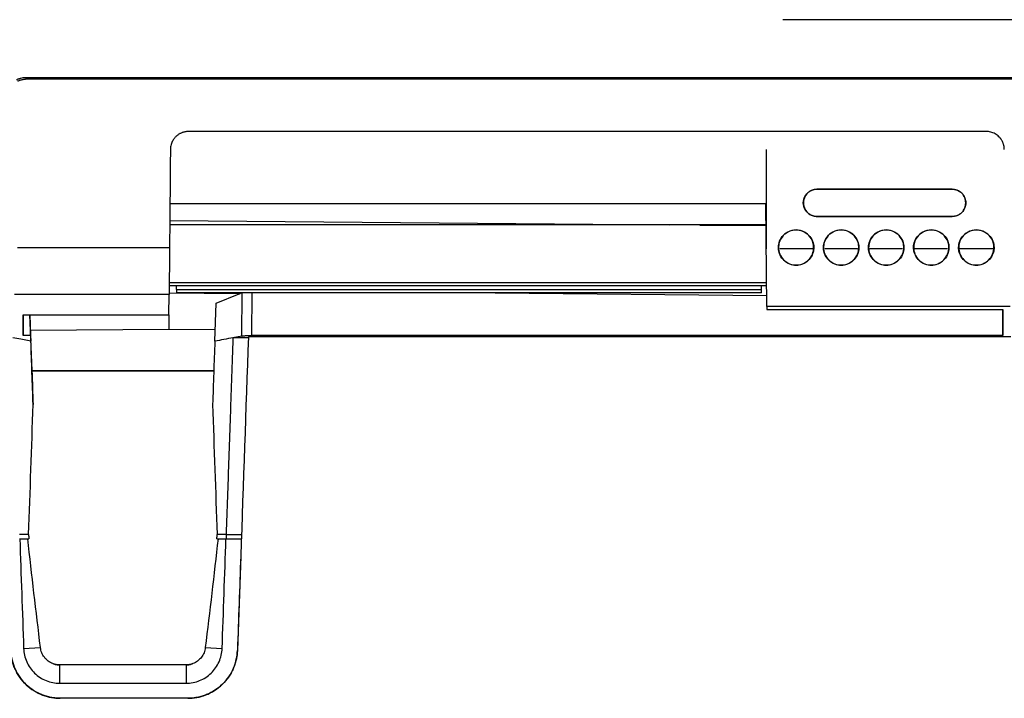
# Model space of a CAD drawing. Header units: millimetres. Extents: x -945 to 1227, y -951 to 1232.
# Tile 92 of 171: x 161 to 270, y 41 to 116. Entities that reach past the tile are written whole.
import ezdxf

# ---------------------------------------------------------------- set-up
doc = ezdxf.new("R2010")
doc.units = ezdxf.units.MM

msp = doc.modelspace()

# ---------------------------------------------------------------- linework, layer by layer
at = {"color": 7, "linetype": 'Continuous', "lineweight": 25}
for p, q in [((305.913, 116.419), (245.824, 116.419)), ((161.797, 110.019), (320.761, 110.019)), ((320.758, 109.819), (161.798, 109.819)), ((268.399, 104.019), (179.864, 104.019)), ((244.004, 91.019), (244.004, 102.019)), ((249.614, 97.626), (264.614, 97.626)), ((249.614, 97.609), (249.614, 97.626)), ((264.614, 97.609), (249.614, 97.609)), ((264.614, 97.609), (264.614, 97.626)), ((177.812, 96.019), (243.952, 96.019)), ((244.051, 84.617), (243.952, 96.019)), ((266.115, 96.108), (266.132, 96.108)), ((177.796, 94.157), (233.285, 93.673)), ((249.614, 94.59), (249.614, 94.607)), ((249.614, 94.607), (264.614, 94.607)), ((264.614, 94.59), (249.614, 94.59)), ((264.614, 94.607), (264.614, 94.59)), ((244.004, 93.674), (233.285, 93.673)), ((236.631, 93.644), (243.973, 93.58)), ((160.882, 91.14), (177.769, 91.14)), ((245.344, 91.15), (245.328, 91.15)), ((249.108, 91.019), (245.48, 91.019)), ((249.244, 91.15), (249.261, 91.15)), ((250.344, 91.15), (250.328, 91.15)), ((254.108, 91.019), (250.48, 91.019)), ((254.244, 91.15), (254.261, 91.15)), ((255.344, 91.15), (255.328, 91.15)), ((259.108, 91.019), (255.48, 91.019)), ((259.244, 91.15), (259.261, 91.15)), ((260.344, 91.15), (260.328, 91.15)), ((264.108, 91.019), (260.48, 91.019)), ((264.244, 91.15), (264.261, 91.15)), ((265.344, 91.15), (265.328, 91.15)), ((269.108, 91.019), (265.48, 91.019)), ((269.244, 91.15), (269.261, 91.15)), ((177.733, 86.96), (244.031, 86.96)), ((178.555, 86.511), (178.555, 86.96)), ((178.555, 86.511), (243.455, 86.511)), ((178.555, 86.511), (178.555, 86.111)), ((243.455, 86.511), (243.455, 86.96)), ((243.455, 86.111), (243.455, 86.511)), ((177.724, 85.952), (160.578, 85.952)), ((177.704, 83.674), (177.724, 85.952)), ((185.498, 86.031), (177.725, 86.099)), ((243.455, 86.111), (178.555, 86.111)), ((182.938, 84.974), (185.498, 86.031)), ((185.498, 86.031), (185.691, 86.111)), ((213.888, 86.111), (244.04, 85.847)), ((182.792, 80.767), (182.938, 84.974)), ((271.067, 84.617), (244.051, 84.617)), ((244.051, 84.617), (244.054, 84.297)), ((244.054, 84.297), (270.251, 84.297)), ((270.254, 81.409), (270.229, 84.297)), ((270.251, 84.297), (270.254, 81.409)), ((161.513, 83.674), (177.704, 83.674)), ((161.513, 81.409), (161.513, 83.674)), ((162.273, 83.674), (162.352, 81.409)), ((162.35, 81.957), (162.283, 83.674)), ((177.69, 82.078), (162.35, 81.957)), ((162.507, 77.465), (162.35, 81.957)), ((182.836, 82.037), (177.69, 82.078)), ((162.352, 81.409), (161.513, 81.409)), ((162.352, 81.409), (162.38, 80.767)), ((185.792, 81.327), (184.803, 81.142)), ((186.512, 81.142), (184.803, 81.142)), ((271.133, 81.235), (186.515, 81.235)), ((270.254, 81.409), (186.869, 81.409)), ((162.497, 77.464), (162.507, 77.465)), ((162.497, 77.464), (182.678, 77.464)), ((182.688, 77.465), (162.507, 77.465)), ((162.121, 59.342), (161.13, 59.342)), ((184.047, 59.342), (183.06, 59.342)), ((184.047, 59.342), (185.751, 59.342)), ((184.047, 59.342), (184.047, 58.863)), ((161.13, 58.863), (162.166, 58.863)), ((183.015, 58.863), (184.047, 58.863)), ((184.047, 58.863), (185.734, 58.863)), ((185.667, 56.933), (185.302, 46.472)), ((185.667, 56.933), (185.667, 56.933)), ((161.577, 46.691), (163.448, 46.788)), ((181.736, 46.786), (183.607, 46.687)), ((185.302, 46.472), (185.302, 46.471)), ((179.612, 44.864), (165.572, 44.864)), ((165.572, 44.864), (165.572, 42.831)), ((179.612, 44.864), (165.572, 44.864)), ((165.572, 44.864), (165.572, 44.864)), ((179.612, 44.864), (179.612, 42.831)), ((179.612, 44.864), (179.612, 44.864)), ((165.572, 42.831), (179.612, 42.831)), ((179.805, 41.163), (165.648, 41.163)), ((165.648, 41.163), (165.648, 41.163)), ((179.805, 41.163), (165.648, 41.163)), ((179.805, 41.163), (179.805, 41.163))]:
    msp.add_line(p, q, dxfattribs=at)
at = {"color": 250, "linetype": 'Continuous', "lineweight": 25}
for p, q in [((243.972, 93.657), (177.791, 93.657)), ((236.631, 93.644), (243.972, 93.642)), ((177.735, 87.257), (244.028, 87.257)), ((185.792, 81.327), (185.832, 86.111)), ((186.909, 86.111), (186.869, 81.409)), ((177.704, 83.674), (177.69, 82.078))]:
    msp.add_line(p, q, dxfattribs=at)
at = {"color": 7, "linetype": 'Continuous', "lineweight": 25, "flags": 128}
for points in [[(161.532, 83.674), (161.531, 83.566), (161.513, 81.409)], [(162.38, 80.767), (161.251, 80.977), (160.363, 81.142)]]:
    msp.add_lwpolyline(points, dxfattribs=at)
at = {"color": 7, "linetype": 'Continuous', "lineweight": 25}
for centre, major_axis, ratio, start_param, end_param in [((190.044, 182.295), (45.358, 1300), 0.000002, 1.6486134, 1.667379), ((160.874, 182.295), (-45.297, 1297), 0.0015749, 1.6516554, 1.6545359)]:
    msp.add_ellipse(centre, major_axis=major_axis, ratio=ratio, start_param=start_param, end_param=end_param, dxfattribs=at)
for points, knots in [([(160.79, 109.774), (160.83, 109.792), (160.909, 109.828), (161.031, 109.875), (161.155, 109.916), (161.323, 109.962), (161.537, 110.005), (161.711, 110.014), (161.797, 110.019)], [0, 0, 0, 0, 0.1258008, 0.2507955, 0.375295, 0.4996138, 0.7533353, 1, 1, 1, 1]), ([(160.882, 109.596), (160.923, 109.616), (161.006, 109.657), (161.134, 109.707), (161.264, 109.748), (161.397, 109.779), (161.53, 109.802), (161.664, 109.816), (161.754, 109.818), (161.798, 109.819)], [0, 0, 0, 0, 0.14512236, 0.28948015, 0.43307897, 0.57592453, 0.71802262, 0.85937912, 1, 1, 1, 1]), ([(179.864, 104.019), (179.819, 104.018), (179.728, 104.016), (179.592, 104.001), (179.455, 103.978), (179.32, 103.945), (179.185, 103.902), (179.053, 103.849), (178.924, 103.786), (178.799, 103.713), (178.678, 103.631), (178.562, 103.539), (178.448, 103.434), (178.335, 103.311), (178.221, 103.164), (178.112, 102.99), (178.014, 102.79), (177.935, 102.562), (177.878, 102.308), (177.869, 102.129), (177.864, 102.036)], [0, 0, 0, 0, 0.0433357, 0.087092, 0.131271, 0.1758752, 0.2209065, 0.2663672, 0.3122592, 0.3585846, 0.4053452, 0.4525429, 0.5001796, 0.5537915, 0.6133331, 0.6788054, 0.7502086, 0.8275425, 0.9108067, 1, 1, 1, 1]), ([(270.399, 102.036), (270.398, 102.083), (270.395, 102.176), (270.379, 102.312), (270.355, 102.442), (270.324, 102.566), (270.287, 102.683), (270.244, 102.793), (270.197, 102.897), (270.147, 102.993), (270.093, 103.083), (270.038, 103.166), (269.982, 103.243), (269.924, 103.313), (269.867, 103.378), (269.766, 103.483), (269.609, 103.619), (269.385, 103.766), (269.147, 103.88), (268.901, 103.96), (268.65, 104.01), (268.482, 104.016), (268.399, 104.019)], [0, 0, 0, 0, 0.0453824, 0.0892777, 0.1316859, 0.172607, 0.2120411, 0.2499883, 0.2864486, 0.3214221, 0.3549091, 0.3869095, 0.4174237, 0.4464518, 0.4739941, 0.5000509, 0.5870261, 0.6725252, 0.7565596, 0.8391416, 0.9202839, 1, 1, 1, 1]), ([(177.864, 102.036), (177.857, 101.127), (177.841, 99.31), (177.817, 96.586), (177.793, 93.862), (177.777, 92.047), (177.769, 91.14)], [0, 0, 0, 0, 0.2500014, 0.5, 0.7499986, 1, 1, 1, 1]), ([(249.614, 94.59), (249.487, 94.59), (249.344, 94.605), (249.033, 94.696), (248.865, 94.772), (248.541, 95.015), (248.387, 95.184), (248.162, 95.604), (248.096, 95.855), (248.096, 96.361), (248.162, 96.612), (248.387, 97.032), (248.541, 97.201), (248.865, 97.444), (249.033, 97.52), (249.344, 97.611), (249.487, 97.626), (249.614, 97.626)], [0, 0, 0, 0, 0.125, 0.125, 0.25, 0.25, 0.375, 0.375, 0.5, 0.5, 0.625, 0.625, 0.75, 0.75, 0.875, 0.875, 1, 1, 1, 1]), ([(249.614, 97.609), (249.489, 97.609), (249.347, 97.593), (249.04, 97.504), (248.874, 97.428), (248.553, 97.188), (248.401, 97.022), (248.179, 96.606), (248.113, 96.358), (248.113, 95.858), (248.179, 95.609), (248.401, 95.194), (248.553, 95.027), (248.874, 94.787), (249.04, 94.712), (249.347, 94.622), (249.489, 94.607), (249.614, 94.607)], [0, 0, 0, 0, 0.125, 0.125, 0.25, 0.25, 0.375, 0.375, 0.5, 0.5, 0.625, 0.625, 0.75, 0.75, 0.875, 0.875, 1, 1, 1, 1]), ([(264.614, 97.626), (264.793, 97.626), (264.986, 97.593), (265.36, 97.445), (265.539, 97.33), (265.836, 97.033), (265.951, 96.854), (266.099, 96.48), (266.132, 96.287), (266.132, 96.108)], [0, 0, 0, 0, 0.25, 0.25, 0.5, 0.5, 0.75, 0.75, 1, 1, 1, 1]), ([(266.115, 96.108), (266.115, 96.285), (266.082, 96.476), (265.936, 96.845), (265.822, 97.022), (265.529, 97.316), (265.351, 97.43), (264.982, 97.576), (264.791, 97.609), (264.614, 97.609)], [0, 0, 0, 0, 0.25, 0.25, 0.5, 0.5, 0.75, 0.75, 1, 1, 1, 1]), ([(266.132, 96.108), (266.132, 95.929), (266.099, 95.736), (265.951, 95.362), (265.835, 95.183), (265.539, 94.886), (265.36, 94.771), (264.986, 94.623), (264.793, 94.59), (264.614, 94.59)], [0, 0, 0, 0, 0.25, 0.25, 0.5, 0.5, 0.75, 0.75, 1, 1, 1, 1]), ([(264.614, 94.607), (264.791, 94.607), (264.982, 94.639), (265.351, 94.786), (265.529, 94.9), (265.822, 95.193), (265.936, 95.371), (266.082, 95.74), (266.115, 95.931), (266.115, 96.108)], [0, 0, 0, 0, 0.25, 0.25, 0.5, 0.5, 0.75, 0.75, 1, 1, 1, 1]), ([(245.328, 91.15), (245.328, 91.382), (245.37, 91.632), (245.561, 92.116), (245.711, 92.349), (246.095, 92.733), (246.328, 92.883), (246.812, 93.074), (247.062, 93.117), (247.526, 93.117), (247.776, 93.074), (248.26, 92.883), (248.493, 92.733), (248.877, 92.349), (249.027, 92.116), (249.219, 91.632), (249.261, 91.382), (249.261, 91.15)], [0, 0, 0, 0, 0.125, 0.125, 0.25, 0.25, 0.375, 0.375, 0.5, 0.5, 0.625, 0.625, 0.75, 0.75, 0.875, 0.875, 1, 1, 1, 1]), ([(249.244, 91.15), (249.244, 91.312), (249.225, 91.496), (249.108, 91.896), (249.01, 92.112), (248.698, 92.528), (248.482, 92.727), (247.942, 93.014), (247.619, 93.1), (246.969, 93.1), (246.646, 93.014), (246.107, 92.727), (245.89, 92.528), (245.578, 92.112), (245.48, 91.896), (245.364, 91.496), (245.344, 91.312), (245.344, 91.15)], [0, 0, 0, 0, 0.125, 0.125, 0.25, 0.25, 0.375, 0.375, 0.5, 0.5, 0.625, 0.625, 0.75, 0.75, 0.875, 0.875, 1, 1, 1, 1]), ([(250.328, 91.15), (250.328, 91.382), (250.37, 91.632), (250.561, 92.116), (250.711, 92.349), (251.095, 92.733), (251.328, 92.883), (251.812, 93.074), (252.062, 93.117), (252.526, 93.117), (252.776, 93.074), (253.26, 92.883), (253.493, 92.733), (253.877, 92.349), (254.027, 92.116), (254.219, 91.632), (254.261, 91.382), (254.261, 91.15)], [0, 0, 0, 0, 0.125, 0.125, 0.25, 0.25, 0.375, 0.375, 0.5, 0.5, 0.625, 0.625, 0.75, 0.75, 0.875, 0.875, 1, 1, 1, 1]), ([(254.244, 91.15), (254.244, 91.312), (254.225, 91.496), (254.108, 91.896), (254.01, 92.112), (253.698, 92.528), (253.482, 92.727), (252.942, 93.014), (252.619, 93.1), (251.969, 93.1), (251.646, 93.014), (251.107, 92.727), (250.89, 92.528), (250.578, 92.112), (250.48, 91.896), (250.364, 91.496), (250.344, 91.312), (250.344, 91.15)], [0, 0, 0, 0, 0.125, 0.125, 0.25, 0.25, 0.375, 0.375, 0.5, 0.5, 0.625, 0.625, 0.75, 0.75, 0.875, 0.875, 1, 1, 1, 1]), ([(255.328, 91.15), (255.328, 91.382), (255.37, 91.632), (255.561, 92.116), (255.711, 92.349), (256.095, 92.733), (256.328, 92.883), (256.812, 93.074), (257.062, 93.117), (257.526, 93.117), (257.776, 93.074), (258.26, 92.883), (258.493, 92.733), (258.877, 92.349), (259.027, 92.116), (259.219, 91.632), (259.261, 91.382), (259.261, 91.15)], [0, 0, 0, 0, 0.125, 0.125, 0.25, 0.25, 0.375, 0.375, 0.5, 0.5, 0.625, 0.625, 0.75, 0.75, 0.875, 0.875, 1, 1, 1, 1]), ([(259.244, 91.15), (259.244, 91.312), (259.225, 91.496), (259.108, 91.896), (259.01, 92.112), (258.698, 92.528), (258.482, 92.727), (257.942, 93.014), (257.619, 93.1), (256.969, 93.1), (256.646, 93.014), (256.107, 92.727), (255.89, 92.528), (255.578, 92.112), (255.48, 91.896), (255.364, 91.496), (255.344, 91.312), (255.344, 91.15)], [0, 0, 0, 0, 0.125, 0.125, 0.25, 0.25, 0.375, 0.375, 0.5, 0.5, 0.625, 0.625, 0.75, 0.75, 0.875, 0.875, 1, 1, 1, 1]), ([(260.328, 91.15), (260.328, 91.382), (260.37, 91.632), (260.561, 92.116), (260.711, 92.349), (261.095, 92.733), (261.328, 92.883), (261.812, 93.074), (262.062, 93.117), (262.526, 93.117), (262.776, 93.074), (263.26, 92.883), (263.493, 92.733), (263.877, 92.349), (264.027, 92.116), (264.219, 91.632), (264.261, 91.382), (264.261, 91.15)], [0, 0, 0, 0, 0.125, 0.125, 0.25, 0.25, 0.375, 0.375, 0.5, 0.5, 0.625, 0.625, 0.75, 0.75, 0.875, 0.875, 1, 1, 1, 1]), ([(264.244, 91.15), (264.244, 91.312), (264.225, 91.496), (264.108, 91.896), (264.01, 92.112), (263.698, 92.528), (263.482, 92.727), (262.942, 93.014), (262.619, 93.1), (261.969, 93.1), (261.646, 93.014), (261.107, 92.727), (260.89, 92.528), (260.578, 92.112), (260.48, 91.896), (260.364, 91.496), (260.344, 91.312), (260.344, 91.15)], [0, 0, 0, 0, 0.125, 0.125, 0.25, 0.25, 0.375, 0.375, 0.5, 0.5, 0.625, 0.625, 0.75, 0.75, 0.875, 0.875, 1, 1, 1, 1]), ([(265.328, 91.15), (265.328, 91.382), (265.37, 91.632), (265.561, 92.116), (265.711, 92.349), (266.095, 92.733), (266.328, 92.883), (266.812, 93.074), (267.062, 93.117), (267.526, 93.117), (267.776, 93.074), (268.26, 92.883), (268.493, 92.733), (268.877, 92.349), (269.027, 92.116), (269.219, 91.632), (269.261, 91.382), (269.261, 91.15)], [0, 0, 0, 0, 0.125, 0.125, 0.25, 0.25, 0.375, 0.375, 0.5, 0.5, 0.625, 0.625, 0.75, 0.75, 0.875, 0.875, 1, 1, 1, 1]), ([(269.244, 91.15), (269.244, 91.312), (269.225, 91.496), (269.108, 91.896), (269.01, 92.112), (268.698, 92.528), (268.482, 92.727), (267.942, 93.014), (267.619, 93.1), (266.969, 93.1), (266.646, 93.014), (266.107, 92.727), (265.89, 92.528), (265.578, 92.112), (265.48, 91.896), (265.364, 91.496), (265.344, 91.312), (265.344, 91.15)], [0, 0, 0, 0, 0.125, 0.125, 0.25, 0.25, 0.375, 0.375, 0.5, 0.5, 0.625, 0.625, 0.75, 0.75, 0.875, 0.875, 1, 1, 1, 1]), ([(177.769, 91.14), (177.769, 91.06), (177.767, 90.899), (177.765, 90.662), (177.763, 90.427), (177.761, 90.195), (177.759, 89.965), (177.757, 89.739), (177.755, 89.515), (177.753, 89.295), (177.75, 88.877), (177.744, 88.287), (177.739, 87.608), (177.734, 87.036), (177.73, 86.642), (177.728, 86.372), (177.726, 86.193), (177.725, 86.049), (177.724, 85.984), (177.724, 85.952)], [0, 0, 0, 0, 0.0318312, 0.0634867, 0.0950172, 0.1264741, 0.1579091, 0.1893739, 0.2209204, 0.2525997, 0.2844625, 0.4043907, 0.5244746, 0.6356172, 0.7468964, 0.8103565, 0.8734177, 0.9364942, 1, 1, 1, 1]), ([(249.261, 91.15), (249.261, 90.986), (249.241, 90.801), (249.123, 90.398), (249.025, 90.18), (248.71, 89.76), (248.492, 89.56), (247.947, 89.27), (247.622, 89.183), (246.966, 89.183), (246.641, 89.27), (246.097, 89.56), (245.878, 89.76), (245.564, 90.18), (245.465, 90.398), (245.347, 90.801), (245.328, 90.986), (245.328, 91.15)], [0, 0, 0, 0, 0.125, 0.125, 0.25, 0.25, 0.375, 0.375, 0.5, 0.5, 0.625, 0.625, 0.75, 0.75, 0.875, 0.875, 1, 1, 1, 1]), ([(245.344, 91.15), (245.344, 90.92), (245.386, 90.672), (245.576, 90.192), (245.725, 89.961), (246.106, 89.58), (246.336, 89.432), (246.816, 89.242), (247.064, 89.2), (247.524, 89.2), (247.772, 89.242), (248.252, 89.432), (248.483, 89.58), (248.864, 89.961), (249.012, 90.192), (249.202, 90.672), (249.244, 90.92), (249.244, 91.15)], [0, 0, 0, 0, 0.125, 0.125, 0.25, 0.25, 0.375, 0.375, 0.5, 0.5, 0.625, 0.625, 0.75, 0.75, 0.875, 0.875, 1, 1, 1, 1]), ([(254.261, 91.15), (254.261, 90.986), (254.241, 90.801), (254.123, 90.398), (254.025, 90.18), (253.71, 89.76), (253.492, 89.56), (252.947, 89.27), (252.622, 89.183), (251.966, 89.183), (251.641, 89.27), (251.097, 89.56), (250.878, 89.76), (250.564, 90.18), (250.465, 90.398), (250.347, 90.801), (250.328, 90.986), (250.328, 91.15)], [0, 0, 0, 0, 0.125, 0.125, 0.25, 0.25, 0.375, 0.375, 0.5, 0.5, 0.625, 0.625, 0.75, 0.75, 0.875, 0.875, 1, 1, 1, 1]), ([(250.344, 91.15), (250.344, 90.92), (250.386, 90.672), (250.576, 90.192), (250.725, 89.961), (251.106, 89.58), (251.336, 89.432), (251.816, 89.242), (252.064, 89.2), (252.524, 89.2), (252.772, 89.242), (253.252, 89.432), (253.483, 89.58), (253.864, 89.961), (254.012, 90.192), (254.202, 90.672), (254.244, 90.92), (254.244, 91.15)], [0, 0, 0, 0, 0.125, 0.125, 0.25, 0.25, 0.375, 0.375, 0.5, 0.5, 0.625, 0.625, 0.75, 0.75, 0.875, 0.875, 1, 1, 1, 1]), ([(259.261, 91.15), (259.261, 90.986), (259.241, 90.801), (259.123, 90.398), (259.025, 90.18), (258.71, 89.76), (258.492, 89.56), (257.947, 89.27), (257.622, 89.183), (256.966, 89.183), (256.641, 89.27), (256.097, 89.56), (255.878, 89.76), (255.564, 90.18), (255.465, 90.398), (255.347, 90.801), (255.328, 90.986), (255.328, 91.15)], [0, 0, 0, 0, 0.125, 0.125, 0.25, 0.25, 0.375, 0.375, 0.5, 0.5, 0.625, 0.625, 0.75, 0.75, 0.875, 0.875, 1, 1, 1, 1]), ([(255.344, 91.15), (255.344, 90.92), (255.386, 90.672), (255.576, 90.192), (255.725, 89.961), (256.106, 89.58), (256.336, 89.432), (256.816, 89.242), (257.064, 89.2), (257.524, 89.2), (257.772, 89.242), (258.252, 89.432), (258.483, 89.58), (258.864, 89.961), (259.012, 90.192), (259.202, 90.672), (259.244, 90.92), (259.244, 91.15)], [0, 0, 0, 0, 0.125, 0.125, 0.25, 0.25, 0.375, 0.375, 0.5, 0.5, 0.625, 0.625, 0.75, 0.75, 0.875, 0.875, 1, 1, 1, 1]), ([(264.261, 91.15), (264.261, 90.986), (264.241, 90.801), (264.123, 90.398), (264.025, 90.18), (263.71, 89.76), (263.492, 89.56), (262.947, 89.27), (262.622, 89.183), (261.966, 89.183), (261.641, 89.27), (261.097, 89.56), (260.878, 89.76), (260.564, 90.18), (260.465, 90.398), (260.347, 90.801), (260.328, 90.986), (260.328, 91.15)], [0, 0, 0, 0, 0.125, 0.125, 0.25, 0.25, 0.375, 0.375, 0.5, 0.5, 0.625, 0.625, 0.75, 0.75, 0.875, 0.875, 1, 1, 1, 1]), ([(260.344, 91.15), (260.344, 90.92), (260.386, 90.672), (260.576, 90.192), (260.725, 89.961), (261.106, 89.58), (261.336, 89.432), (261.816, 89.242), (262.064, 89.2), (262.524, 89.2), (262.772, 89.242), (263.252, 89.432), (263.483, 89.58), (263.864, 89.961), (264.012, 90.192), (264.202, 90.672), (264.244, 90.92), (264.244, 91.15)], [0, 0, 0, 0, 0.125, 0.125, 0.25, 0.25, 0.375, 0.375, 0.5, 0.5, 0.625, 0.625, 0.75, 0.75, 0.875, 0.875, 1, 1, 1, 1]), ([(269.261, 91.15), (269.261, 90.986), (269.241, 90.801), (269.123, 90.398), (269.025, 90.18), (268.71, 89.76), (268.492, 89.56), (267.947, 89.27), (267.622, 89.183), (266.966, 89.183), (266.641, 89.27), (266.097, 89.56), (265.878, 89.76), (265.564, 90.18), (265.465, 90.398), (265.347, 90.801), (265.328, 90.986), (265.328, 91.15)], [0, 0, 0, 0, 0.125, 0.125, 0.25, 0.25, 0.375, 0.375, 0.5, 0.5, 0.625, 0.625, 0.75, 0.75, 0.875, 0.875, 1, 1, 1, 1]), ([(265.344, 91.15), (265.344, 90.92), (265.386, 90.672), (265.576, 90.192), (265.725, 89.961), (266.106, 89.58), (266.336, 89.432), (266.816, 89.242), (267.064, 89.2), (267.524, 89.2), (267.772, 89.242), (268.252, 89.432), (268.483, 89.58), (268.864, 89.961), (269.012, 90.192), (269.202, 90.672), (269.244, 90.92), (269.244, 91.15)], [0, 0, 0, 0, 0.125, 0.125, 0.25, 0.25, 0.375, 0.375, 0.5, 0.5, 0.625, 0.625, 0.75, 0.75, 0.875, 0.875, 1, 1, 1, 1]), ([(184.803, 81.142), (184.771, 80.214), (184.706, 78.363), (184.611, 75.595), (184.515, 72.845), (184.421, 70.111), (184.326, 67.395), (184.233, 64.695), (184.14, 62.013), (184.078, 60.231), (184.047, 59.342)], [0, 0, 0, 0, 0.1274976, 0.2542816, 0.380352, 0.5057088, 0.630352, 0.7542816, 0.8774976, 1, 1, 1, 1]), ([(185.792, 81.327), (185.822, 81.332), (185.882, 81.343), (185.981, 81.357), (186.084, 81.369), (186.191, 81.38), (186.301, 81.389), (186.414, 81.396), (186.527, 81.402), (186.642, 81.406), (186.756, 81.409), (186.832, 81.409), (186.869, 81.409)], [0, 0, 0, 0, 0.1063495, 0.2112446, 0.3147003, 0.4167324, 0.5173573, 0.6165922, 0.7144549, 0.810964, 0.906139, 1, 1, 1, 1]), ([(185.667, 56.941), (185.667, 56.941), (185.667, 56.94), (185.667, 56.939), (185.667, 56.938), (185.667, 56.938), (185.667, 56.937), (185.667, 56.936), (185.667, 56.936), (185.667, 56.936), (185.667, 56.935), (185.667, 56.935), (185.667, 56.935), (185.667, 56.934), (185.667, 56.934), (185.667, 56.934), (185.667, 56.934), (185.667, 56.934), (185.667, 56.933), (185.667, 56.933), (185.667, 56.933), (185.667, 56.933), (185.667, 56.933), (185.667, 56.933), (185.667, 56.933), (185.667, 56.933), (185.667, 56.933), (185.667, 56.933), (185.667, 56.933), (185.667, 56.933), (185.667, 56.933)], [0.0031106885, 0.0031106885, 0.0031106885, 0.0031106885, 0.0041102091, 0.0041102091, 0.0041102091, 0.0046102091, 0.0046102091, 0.0046102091, 0.0048602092, 0.0048602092, 0.0048602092, 0.0049852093, 0.0049852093, 0.0049852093, 0.0050477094, 0.0050477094, 0.0050477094, 0.0050789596, 0.0050789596, 0.0050789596, 0.0050945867, 0.0050945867, 0.0050945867, 0.0050955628, 0.0050955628, 0.0050955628, 0.005096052, 0.005096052, 0.005096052, 0.0050961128, 0.0050961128, 0.0050961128, 0.0050961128]), ([(165.648, 41.163), (165.578, 41.164), (165.439, 41.165), (165.231, 41.178), (165.023, 41.197), (164.817, 41.225), (164.508, 41.278), (164.101, 41.376), (163.608, 41.547), (163.133, 41.763), (162.53, 42.109), (161.843, 42.646), (161.27, 43.302), (160.893, 43.883), (160.652, 44.344), (160.455, 44.826), (160.322, 45.268), (160.236, 45.664), (160.182, 46.009), (160.165, 46.24), (160.156, 46.356)], [0, 0, 0, 0, 0.0250037, 0.049959, 0.0749023, 0.09987, 0.1248986, 0.1874408, 0.2500678, 0.3123125, 0.3746513, 0.4998052, 0.6242094, 0.6867774, 0.7494477, 0.8117551, 0.8741583, 0.9161132, 0.9580047, 1, 1, 1, 1]), ([(160.156, 46.356), (160.192, 45.728), (160.34, 45.059), (160.77, 44.098), (160.947, 43.785), (161.364, 43.195), (161.604, 42.918), (162.134, 42.417), (162.424, 42.193), (163.036, 41.809), (163.358, 41.65), (164.342, 41.275), (165.018, 41.163), (165.648, 41.163)], [0, 0, 0, 0, 0.25, 0.25, 0.375, 0.375, 0.5, 0.5, 0.625, 0.625, 0.75, 0.75, 1, 1, 1, 1]), ([(161.577, 46.691), (161.594, 46.179), (161.711, 45.671), (162.127, 44.736), (162.426, 44.309), (163.162, 43.598), (163.6, 43.314), (164.549, 42.93), (165.06, 42.831), (165.572, 42.831)], [0, 0, 0, 0, 0.25, 0.25, 0.5, 0.5, 0.75, 0.75, 1, 1, 1, 1]), ([(164.815, 45.012), (164.632, 45.082), (164.457, 45.178), (164.141, 45.413), (164.002, 45.55), (163.76, 45.864), (163.663, 46.034), (163.517, 46.398), (163.469, 46.592), (163.448, 46.788)], [0, 0, 0, 0, 0.25, 0.25, 0.5, 0.5, 0.75, 0.75, 1, 1, 1, 1]), ([(179.612, 42.831), (180.124, 42.831), (180.635, 42.93), (181.584, 43.313), (182.021, 43.597), (182.757, 44.308), (183.056, 44.734), (183.472, 45.669), (183.589, 46.176), (183.607, 46.687)], [0, 0, 0, 0, 0.25, 0.25, 0.5, 0.5, 0.75, 0.75, 1, 1, 1, 1]), ([(179.805, 41.163), (180.442, 41.163), (181.127, 41.277), (182.123, 41.663), (182.448, 41.826), (183.067, 42.22), (183.36, 42.45), (183.893, 42.964), (184.133, 43.249), (184.548, 43.853), (184.722, 44.173), (185.142, 45.155), (185.28, 45.835), (185.302, 46.472)], [0, 0, 0, 0, 0.25, 0.25, 0.375, 0.375, 0.5, 0.5, 0.625, 0.625, 0.75, 0.75, 1, 1, 1, 1]), ([(185.302, 46.471), (185.299, 46.401), (185.292, 46.261), (185.273, 46.052), (185.245, 45.843), (185.21, 45.636), (185.145, 45.327), (185.031, 44.92), (184.84, 44.429), (184.604, 43.958), (184.23, 43.363), (183.658, 42.691), (182.967, 42.139), (182.359, 41.782), (181.879, 41.56), (181.379, 41.384), (180.922, 41.272), (180.514, 41.205), (180.161, 41.17), (179.924, 41.165), (179.805, 41.163)], [0, 0, 0, 0, 0.0250055, 0.0499623, 0.0749063, 0.099874, 0.1249015, 0.1874568, 0.2500728, 0.3123365, 0.3746458, 0.4997938, 0.6241783, 0.686778, 0.7494114, 0.8117664, 0.8741652, 0.9161288, 0.9580145, 1, 1, 1, 1]), ([(181.736, 46.786), (181.715, 46.59), (181.668, 46.4), (181.522, 46.036), (181.423, 45.863), (181.185, 45.553), (181.042, 45.412), (180.728, 45.179), (180.553, 45.082), (180.369, 45.012)], [0, 0, 0, 0, 0.25, 0.25, 0.5, 0.5, 0.75, 0.75, 1, 1, 1, 1]), ([(164.815, 45.012), (164.934, 44.964), (165.059, 44.926), (165.313, 44.876), (165.442, 44.864), (165.572, 44.864)], [0, 0, 0, 0, 0.5, 0.5, 1, 1, 1, 1]), ([(179.612, 44.864), (179.743, 44.864), (179.871, 44.876), (180.124, 44.926), (180.249, 44.963), (180.369, 45.012)], [0, 0, 0, 0, 0.5, 0.5, 1, 1, 1, 1])]:
    msp.add_open_spline(points, degree=3, knots=knots, dxfattribs=at)
for points in [[(184.803, 81.142), (184.133, 81.016), (183.462, 80.892), (182.792, 80.767)], [(162.628, 73.74), (162.545, 76.081), (162.463, 78.424), (162.38, 80.767)], [(182.792, 80.767), (182.711, 78.423), (182.629, 76.081), (182.548, 73.74)], [(162.121, 59.342), (162.307, 64.139), (162.476, 68.938), (162.628, 73.74)], [(182.548, 73.74), (182.702, 68.938), (182.872, 64.139), (183.06, 59.342)], [(162.121, 59.342), (162.136, 59.183), (162.151, 59.023), (162.166, 58.863)], [(183.015, 58.863), (183.03, 59.023), (183.045, 59.183), (183.06, 59.342)], [(161.152, 58.863), (161.294, 54.806), (161.437, 50.748), (161.577, 46.691)], [(163.448, 46.788), (162.958, 50.809), (162.484, 54.835), (162.028, 58.863)], [(183.156, 58.863), (182.702, 54.834), (182.23, 50.808), (181.736, 46.786)], [(183.607, 46.687), (183.751, 50.746), (183.892, 54.805), (184.032, 58.863)], [(185.667, 56.933), (185.545, 53.444), (185.424, 49.957), (185.302, 46.471)], [(165.572, 44.864), (165.313, 44.864), (165.055, 44.915), (164.815, 45.012)], [(180.369, 45.012), (180.13, 44.915), (179.871, 44.864), (179.612, 44.864)]]:
    msp.add_open_spline(points, degree=3, dxfattribs=at)

doc.saveas('drawing.dxf')
